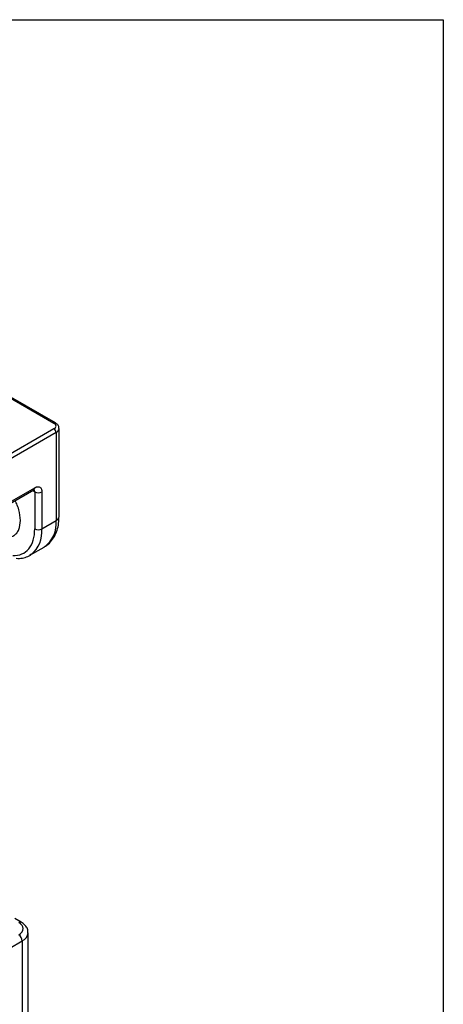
# Model space of a CAD drawing. Header units: millimetres. Extents: x 0 to 559, y 0 to 432.
# Tile 26 of 26: x 517 to 559, y 334 to 432. Entities that reach past the tile are written whole.
import ezdxf

# ---------------------------------------------------------------- set-up
doc = ezdxf.new("R2010")
doc.units = ezdxf.units.MM

msp = doc.modelspace()

# ---------------------------------------------------------------- linework, layer by layer
at = {"color": 7, "linetype": 'Continuous'}
for p, q in [((0, 431.8), (558.8, 431.8)), ((558.8, 431.8), (558.8, 0))]:
    msp.add_line(p, q, dxfattribs=at)
for p, q in [((485.177, 411.943), (520.179, 391.737)), ((520.329, 391.752), (485.327, 411.958)), ((520.179, 391.166), (510.046, 385.316)), ((520.684, 382.469), (520.684, 391.206)), ((520.391, 390.798), (510.258, 384.948)), ((520.391, 390.798), (520.391, 382.061)), ((510.258, 380.702), (518.27, 385.327)), ((510.154, 380.473), (518.166, 385.099)), ((518.062, 385.039), (518.27, 384.919)), ((518.27, 384.919), (518.27, 381.245)), ((518.977, 384.919), (518.977, 381.245)), ((518.977, 381.245), (520.391, 382.061)), ((517.786, 378.612), (519.2, 379.429)), ((517.899, 378.683), (517.786, 378.612)), ((516.929, 342.177), (516.29, 342.546)), ((512.436, 337.662), (517.032, 340.315)), ((517.032, 340.315), (517.032, 307.245)), ((517.618, 308.062), (517.618, 341.131))]:
    msp.add_line(p, q)
for centre, radius, start, end in [((520.267, 391.614), 0.151, 66.13418, 125.57903), ((519.93, 390.777), 0.461, 2.60548, 57.39452), ((520.194, 391.248), 0.491, 293.62514, 355.76908), ((518.025, 385.3), 0.246, 305.01333, 6.29885), ((517.999, 384.94), 0.271, 355.55983, 41.69384), ((518.623, 385.601), 0.769, 242.60967, 297.39033), ((520.183, 382.519), 0.503, 294.37466, 354.3052), ((517.54, 381.765), 2.866, 305.38989, 5.92229), ((516.073, 380.959), 2.918, 308.74171, 5.61988), ((518.623, 381.927), 0.769, 242.60967, 297.39033), ((516.825, 341.947), 0.252, 66.37584, 125.55782), ((516.265, 340.28), 0.768, 2.60548, 57.39452), ((516.638, 341.216), 0.984, 293.65614, 355.42712)]:
    msp.add_arc(centre, radius, start, end)
for points in [[(520.179, 391.166), (520.452, 391.323), (520.452, 391.579), (520.179, 391.737)], [(516.679, 340.927), (517.264, 341.265), (517.264, 341.814), (516.679, 342.152)]]:
    msp.add_open_spline(points, degree=3)
for points, knots in [([(520.673, 391.214), (520.676, 391.238), (520.688, 391.35), (520.587, 391.539), (520.45, 391.685), (520.345, 391.739), (520.326, 391.749)], [0, 0, 0, 0, 0.110455, 0.504307, 0.907431, 1, 1, 1, 1]), ([(518.27, 385.327), (518.292, 385.34), (518.336, 385.364), (518.402, 385.391), (518.467, 385.41), (518.555, 385.426), (518.661, 385.424), (518.773, 385.383), (518.865, 385.306), (518.929, 385.198), (518.97, 385.069), (518.974, 384.969), (518.977, 384.919)], [0, 0, 0, 0, 0.060259, 0.120021, 0.179824, 0.240208, 0.369998, 0.50013, 0.629921, 0.760053, 0.879943, 1, 1, 1, 1]), ([(518.166, 385.098), (518.182, 385.107), (518.217, 385.125), (518.238, 385.128), (518.234, 385.128), (518.233, 385.128)], [0, 0, 0, 0, 0.427259, 0.888621, 1, 1, 1, 1]), ([(516.855, 382.061), (516.823, 382.412), (516.773, 382.954), (516.534, 383.642), (516.38, 383.937), (516.327, 384.037)], [0, 0, 0, 0, 0.5489338, 0.8474825, 1, 1, 1, 1]), ([(519.222, 379.456), (519.262, 379.475), (519.503, 379.591), (519.855, 379.937), (520.244, 380.473), (520.505, 381.099), (520.659, 381.767), (520.673, 382.244), (520.68, 382.471)], [0, 0, 0, 0, 0.039198, 0.239369, 0.429199, 0.62435, 0.821641, 1, 1, 1, 1]), ([(513.11, 382.18), (513.17, 382.084), (513.349, 381.802), (513.826, 381.261), (514.556, 380.669), (515.293, 380.409), (515.828, 380.42), (516.194, 380.554), (516.491, 380.804), (516.777, 381.257), (516.825, 381.745), (516.855, 382.061)], [0, 0, 0, 0, 0.0463178, 0.1370587, 0.3037668, 0.4704749, 0.5611425, 0.6518834, 0.742551, 0.8332919, 1, 1, 1, 1]), ([(516.103, 378.598), (516.75, 378.567), (517.297, 378.799), (518.065, 379.738), (518.27, 380.424), (518.27, 381.245)], [0, 0, 0, 0, 0.5, 0.5, 1, 1, 1, 1]), ([(516.43, 378.316), (516.543, 378.309), (516.849, 378.29), (517.324, 378.399), (517.715, 378.538), (517.887, 378.683), (517.912, 378.705)], [0, 0, 0, 0, 0.207622, 0.563036, 0.934978, 1, 1, 1, 1]), ([(517.602, 341.138), (517.6, 341.234), (517.594, 341.463), (517.409, 341.782), (517.177, 342.028), (516.987, 342.133), (516.921, 342.17)], [0, 0, 0, 0, 0.224984, 0.533608, 0.837494, 1, 1, 1, 1])]:
    msp.add_open_spline(points, degree=3, knots=knots)

doc.saveas('drawing.dxf')
